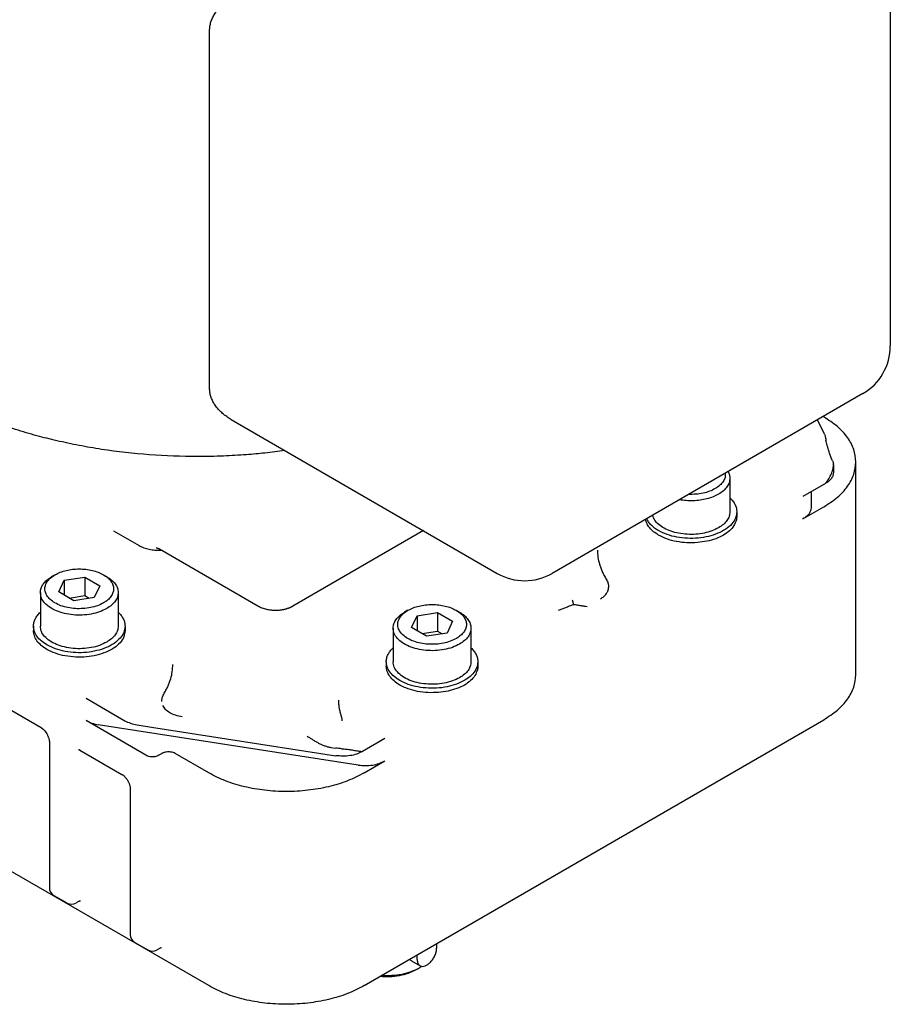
# Model space of a CAD drawing. Header units: inches. Extents: x -410 to 301, y -895 to 257.
# Tile 2 of 32: x -355 to -260, y -874 to -766. Entities that reach past the tile are written whole.
import ezdxf

# ---------------------------------------------------------------- set-up
doc = ezdxf.new("R2010")
doc.units = ezdxf.units.IN

# ---------------------------------------------------------------- blocks, each defined once
blk = doc.blocks.new('001_G21_BF_B3_20W_30W_Motor_verschmolzen__7', base_point=(-410.32, -873.77))
at = {"color": 7, "linetype": 'Continuous'}
for p, q in [((-266.99, -809.61), (-267.06, -809.57)), ((-266.91, -811.5), (-267.65, -809.91)), ((-266.02, -814.39), (-266.17, -814.07)), ((-265.92, -814.84), (-265.92, -815.65)), ((-263.47, -837.77), (-263.47, -814.52)), ((-277.23, -816.31), (-277.23, -819.98)), ((-266.8, -816.88), (-269.25, -818.3)), ((-268.37, -817.79), (-268.37, -819.52)), ((-269.25, -820.74), (-266.99, -819.44)), ((-276.48, -819.98), (-276.48, -820.47)), ((-344.55, -822.04), (-341.77, -823.65)), ((-310.71, -822.03), (-324.96, -830.28)), ((-328.79, -830.28), (-339.53, -824.06)), ((-350.94, -826.85), (-351.3, -827.05)), ((-345.66, -826.85), (-345.31, -827.05)), ((-350.53, -828.73), (-349.94, -827.44)), ((-349.94, -827.44), (-347.7, -827.1)), ((-349.94, -827.44), (-349.94, -829.08)), ((-347.7, -827.1), (-347.7, -829.13)), ((-347.7, -827.1), (-346.07, -828.04)), ((-346.07, -828.04), (-346.67, -829.33)), ((-352.55, -828.79), (-352.55, -832.46)), ((-348.9, -829.68), (-350.53, -828.73)), ((-349.39, -829.4), (-347.7, -829.13)), ((-347.7, -829.13), (-347.22, -829.42)), ((-344.05, -828.79), (-344.05, -832.46)), ((-346.67, -829.33), (-348.9, -829.68)), ((-312.41, -830.73), (-312.76, -830.94)), ((-312, -832.62), (-311.4, -831.33)), ((-311.4, -831.33), (-309.17, -830.98)), ((-311.4, -831.33), (-311.4, -832.97)), ((-309.17, -830.98), (-309.17, -833.02)), ((-309.17, -830.98), (-307.53, -831.93)), ((-307.12, -830.73), (-306.77, -830.94)), ((-307.53, -831.93), (-308.13, -833.22)), ((-353.3, -832.46), (-353.3, -832.95)), ((-343.3, -832.46), (-343.3, -832.95)), ((-314.02, -832.68), (-314.02, -836.35)), ((-310.36, -833.57), (-312, -832.62)), ((-310.85, -833.28), (-309.17, -833.02)), ((-308.13, -833.22), (-310.36, -833.57)), ((-309.17, -833.02), (-308.68, -833.3)), ((-305.52, -832.68), (-305.52, -836.35)), ((-314.77, -836.35), (-314.77, -836.84)), ((-304.77, -836.35), (-304.77, -836.84)), ((-357.08, -840.87), (-352.48, -843.53)), ((-347.56, -840.34), (-343.32, -842.79)), ((-341.02, -846.57), (-347.56, -842.78)), ((-317.19, -871.73), (-266.99, -842.68)), ((-317.83, -847.63), (-346.22, -843.23)), ((-341.98, -843.24), (-340.41, -843.48)), ((-340.41, -843.48), (-320.28, -846.61)), ((-351.57, -845.12), (-351.57, -861.02)), ((-314.93, -844.74), (-317.38, -846.16)), ((-348.24, -845.99), (-343.64, -848.65)), ((-339.25, -846.36), (-339.61, -846.57)), ((-334.16, -848.49), (-337.84, -846.36)), ((-320.83, -845.7), (-320.28, -845.79)), ((-317.19, -848.49), (-314.93, -847.18)), ((-342.73, -850.23), (-342.73, -866.14)), ((-334.16, -871.73), (-366.83, -852.83)), ((-351.07, -861.89), (-349.65, -862.7)), ((-348.3, -862.5), (-348.65, -862.7)), ((-342.23, -867), (-340.81, -867.82)), ((-339.46, -867.62), (-339.81, -867.82)), ((-309.27, -867.15), (-309.27, -867.64)), ((-312.01, -869.02), (-311.08, -869.56)), ((-311.39, -868.87), (-311.39, -868.38)), ((-311.54, -870.01), (-311.19, -869.81))]:
    blk.add_line(p, q, dxfattribs=at)
for centre, start, end in [((-350.57, -861.02), 180, 239.9388), ((-349.15, -861.84), 239.9388, 300.0612), ((-341.73, -866.14), 180, 239.9388), ((-340.31, -866.96), 239.9388, 300.0612)]:
    blk.add_arc(centre, 1, start, end, dxfattribs=at)
for points, knots in [([(-263.47, -814.52), (-263.52, -814.06), (-263.62, -813.11), (-264.37, -811.78), (-265.5, -810.57), (-266.47, -809.94), (-266.99, -809.61)], [0, 0, 0, 0, 1.374439, 2.845435, 4.479908, 6.306053, 6.306053, 6.306053, 6.306053]), ([(-266.91, -811.5), (-266.89, -811.56), (-266.84, -811.68), (-266.79, -811.85), (-266.76, -812.03), (-266.75, -812.15), (-266.75, -812.22)], [0, 0, 0, 0, 0.2009058, 0.3722254, 0.5424605, 0.7429028, 0.7429028, 0.7429028, 0.7429028]), ([(-266.17, -814.07), (-266.2, -814), (-266.25, -813.87), (-266.33, -813.66), (-266.4, -813.43), (-266.5, -813.11), (-266.62, -812.69), (-266.71, -812.35), (-266.75, -812.17)], [0, 0, 0, 0, 0.213631, 0.429437, 0.674444, 0.926673, 1.44316, 1.982027, 1.982027, 1.982027, 1.982027]), ([(-266.99, -819.44), (-266.47, -819.11), (-265.5, -818.48), (-264.37, -817.27), (-263.62, -815.94), (-263.52, -814.98), (-263.47, -814.52)], [0, 0, 0, 0, 1.826145, 3.460618, 4.931614, 6.306053, 6.306053, 6.306053, 6.306053]), ([(-266.8, -816.88), (-266.73, -816.79), (-266.6, -816.62), (-266.43, -816.36), (-266.28, -816.1), (-266.16, -815.84), (-266.07, -815.6), (-266.01, -815.41), (-265.97, -815.26), (-265.95, -815.15), (-265.93, -815.05), (-265.92, -814.96), (-265.92, -814.89), (-265.92, -814.86), (-265.92, -814.84)], [0, 0, 0, 0, 0.342813, 0.621332, 0.957812, 1.219889, 1.501406, 1.713971, 1.831509, 1.94223, 2.058291, 2.151767, 2.204405, 2.25413, 2.25413, 2.25413, 2.25413]), ([(-266.02, -814.39), (-266, -814.44), (-265.95, -814.56), (-265.93, -814.68), (-265.92, -814.74)], [0, 0, 0, 0, 0.1864488, 0.3673441, 0.3673441, 0.3673441, 0.3673441]), ([(-265.92, -814.84), (-265.92, -814.83), (-265.92, -814.82), (-265.92, -814.79), (-265.92, -814.76), (-265.92, -814.75), (-265.92, -814.74)], [0, 0, 0, 0, 0.0268546, 0.0527552, 0.0782697, 0.1027777, 0.1027777, 0.1027777, 0.1027777]), ([(-277.74, -815.75), (-277.74, -815.91), (-277.73, -816.23), (-277.96, -816.69), (-278.33, -817.11), (-278.66, -817.33), (-278.83, -817.44)], [0, 0, 0, 0, 0.463872, 0.95462, 1.502468, 2.120856, 2.120856, 2.120856, 2.120856]), ([(-277.23, -816.31), (-277.25, -816.47), (-277.28, -816.81), (-277.55, -817.28), (-277.95, -817.71), (-278.29, -817.93), (-278.48, -818.05)], [0, 0, 0, 0, 0.48678, 1.007758, 1.586634, 2.233394, 2.233394, 2.233394, 2.233394]), ([(-277.43, -815.57), (-277.37, -815.69), (-277.26, -815.93), (-277.24, -816.19), (-277.23, -816.31)], [0, 0, 0, 0, 0.3943369, 0.7720599, 0.7720599, 0.7720599, 0.7720599]), ([(-265.92, -815.65), (-265.93, -815.77), (-265.95, -816), (-266.14, -816.34), (-266.42, -816.64), (-266.67, -816.8), (-266.8, -816.88)], [0, 0, 0, 0, 0.34361, 0.711359, 1.119977, 1.576513, 1.576513, 1.576513, 1.576513]), ([(-278.48, -818.05), (-278.67, -818.15), (-279.08, -818.36), (-279.75, -818.57), (-280.48, -818.72), (-281.24, -818.78), (-282, -818.77), (-282.51, -818.7), (-282.76, -818.66)], [0, 0, 0, 0, 0.658321, 1.365662, 2.109863, 2.875955, 3.647442, 4.407465, 4.407465, 4.407465, 4.407465]), ([(-278.83, -817.44), (-279.03, -817.54), (-279.46, -817.76), (-280.18, -817.95), (-280.95, -818.07), (-281.48, -818.07), (-281.74, -818.07)], [0, 0, 0, 0, 0.687616, 1.432654, 2.216482, 3.016508, 3.016508, 3.016508, 3.016508]), ([(-277.23, -818.46), (-277.12, -818.57), (-276.9, -818.79), (-276.66, -819.17), (-276.51, -819.57), (-276.49, -819.85), (-276.48, -819.98)], [0, 0, 0, 0, 0.479983, 0.924659, 1.342366, 1.745339, 1.745339, 1.745339, 1.745339]), ([(-268.37, -819.52), (-268.38, -819.63), (-268.4, -819.87), (-268.59, -820.2), (-268.87, -820.51), (-269.12, -820.66), (-269.25, -820.74)], [0, 0, 0, 0, 0.34361, 0.711359, 1.119977, 1.576513, 1.576513, 1.576513, 1.576513]), ([(-278.48, -821.72), (-278.72, -821.84), (-279.22, -822.09), (-280.06, -822.32), (-280.96, -822.44), (-281.89, -822.45), (-282.8, -822.34), (-283.65, -822.12), (-284.39, -821.8), (-285, -821.39), (-285.47, -820.91), (-285.61, -820.53), (-285.68, -820.35)], [0, 0, 0, 0, 0.805021, 1.678664, 2.597461, 3.533066, 4.45545, 5.335907, 6.150192, 6.882207, 7.528676, 8.104762, 8.104762, 8.104762, 8.104762]), ([(-276.48, -819.98), (-276.51, -820.21), (-276.57, -820.7), (-277.03, -821.35), (-277.69, -821.91), (-278.56, -822.36), (-279.58, -822.69), (-280.71, -822.87), (-281.87, -822.89), (-283.01, -822.76), (-284.08, -822.5), (-284.71, -822.18), (-285.02, -822.03)], [0, 0, 0, 0, 0.689542, 1.446402, 2.310317, 3.289184, 4.367218, 5.513435, 6.688206, 7.84861, 8.95336, 9.967942, 9.967942, 9.967942, 9.967942]), ([(-277.23, -819.98), (-277.25, -820.14), (-277.28, -820.48), (-277.55, -820.95), (-277.95, -821.38), (-278.29, -821.6), (-278.48, -821.72)], [0, 0, 0, 0, 0.48678, 1.007758, 1.586634, 2.233394, 2.233394, 2.233394, 2.233394]), ([(-276.48, -820.47), (-276.48, -820.54), (-276.49, -820.68), (-276.52, -820.81), (-276.53, -820.88)], [0, 0, 0, 0, 0.2055291, 0.4130884, 0.4130884, 0.4130884, 0.4130884]), ([(-285.02, -822.52), (-285.2, -822.4), (-285.56, -822.18), (-285.99, -821.75), (-286.31, -821.29), (-286.4, -820.96), (-286.45, -820.79)], [0, 0, 0, 0, 0.657923, 1.256599, 1.80136, 2.306187, 2.306187, 2.306187, 2.306187]), ([(-285.02, -822.03), (-285.16, -821.94), (-285.45, -821.76), (-285.82, -821.44), (-286.12, -821.1), (-286.25, -820.84), (-286.32, -820.72)], [0, 0, 0, 0, 0.52147, 1.006289, 1.455795, 1.874414, 1.874414, 1.874414, 1.874414]), ([(-276.53, -820.88), (-276.61, -821.09), (-276.77, -821.53), (-277.28, -822.08), (-277.96, -822.56), (-278.8, -822.94), (-279.75, -823.21), (-280.43, -823.29), (-280.77, -823.34)], [0, 0, 0, 0, 0.655874, 1.388159, 2.215049, 3.134804, 4.131525, 5.180108, 5.180108, 5.180108, 5.180108]), ([(-280.77, -823.34), (-281.16, -823.35), (-281.93, -823.39), (-283.05, -823.24), (-284.1, -822.98), (-284.72, -822.67), (-285.02, -822.52)], [0, 0, 0, 0, 1.156265, 2.296613, 3.381865, 4.379354, 4.379354, 4.379354, 4.379354]), ([(-341.77, -823.65), (-341.6, -823.74), (-341.25, -823.92), (-340.66, -824.07), (-340.03, -824.17), (-339.59, -824.16), (-339.37, -824.16)], [0, 0, 0, 0, 0.564973, 1.177933, 1.822621, 2.479386, 2.479386, 2.479386, 2.479386]), ([(-339.9, -823.95), (-339.9, -823.95), (-339.9, -823.95), (-339.9, -823.95), (-339.9, -823.95)], [0, 0, 0, 0, 0.0001276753, 0.0002553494, 0.0002553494, 0.0002553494, 0.0002553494]), ([(-339.72, -823.98), (-339.73, -823.98), (-339.74, -823.97), (-339.75, -823.97), (-339.76, -823.97), (-339.78, -823.96), (-339.8, -823.96), (-339.82, -823.96), (-339.84, -823.95), (-339.86, -823.95), (-339.88, -823.95), (-339.89, -823.95), (-339.9, -823.95)], [0, 0, 0, 0, 0.013716, 0.0275088, 0.0393415, 0.0524817, 0.0729867, 0.0971554, 0.1172107, 0.1395356, 0.1615678, 0.1808729, 0.1808729, 0.1808729, 0.1808729]), ([(-339.69, -823.99), (-339.69, -823.99), (-339.7, -823.99), (-339.71, -823.98), (-339.71, -823.98), (-339.72, -823.98), (-339.72, -823.98)], [0, 0, 0, 0, 0.00799747, 0.01586341, 0.0254586, 0.03506246, 0.03506246, 0.03506246, 0.03506246]), ([(-339.65, -824), (-339.66, -824), (-339.66, -824), (-339.67, -824), (-339.68, -823.99), (-339.69, -823.99), (-339.69, -823.99)], [0, 0, 0, 0, 0.00834034, 0.01658124, 0.02724602, 0.03807396, 0.03807396, 0.03807396, 0.03807396]), ([(-339.62, -824.02), (-339.62, -824.02), (-339.62, -824.02), (-339.63, -824.01), (-339.64, -824.01), (-339.65, -824), (-339.65, -824)], [0, 0, 0, 0, 0.00908154, 0.01802464, 0.02960073, 0.0412003, 0.0412003, 0.0412003, 0.0412003]), ([(-339.57, -824.04), (-339.58, -824.04), (-339.58, -824.04), (-339.59, -824.03), (-339.61, -824.02), (-339.61, -824.02), (-339.62, -824.02)], [0, 0, 0, 0, 0.01062563, 0.02103115, 0.03371504, 0.04641792, 0.04641792, 0.04641792, 0.04641792]), ([(-339.53, -824.06), (-339.54, -824.06), (-339.54, -824.06), (-339.55, -824.05), (-339.56, -824.05), (-339.57, -824.04), (-339.57, -824.04)], [0, 0, 0, 0, 0.0113957, 0.0224227, 0.0342615, 0.04628831, 0.04628831, 0.04628831, 0.04628831]), ([(-339.53, -824.06), (-339.53, -824.06), (-339.53, -824.06), (-339.53, -824.06), (-339.53, -824.06), (-339.53, -824.06), (-339.53, -824.06), (-339.53, -824.06), (-339.53, -824.06), (-339.53, -824.06), (-339.53, -824.06)], [0, 0, 0, 0, 0.000177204, 0.000354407, 0.00053161, 0.000708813, 0.000886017, 0.00106322, 0.001240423, 0.001417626, 0.001417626, 0.001417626, 0.001417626]), ([(-291.7, -824.16), (-291.69, -824.42), (-291.67, -824.94), (-291.52, -825.59), (-291.35, -826.1), (-291.19, -826.5), (-290.99, -826.92), (-290.83, -827.18), (-290.75, -827.33)], [0, 0, 0, 0, 0.782917, 1.566046, 1.974562, 2.414443, 2.858257, 3.350772, 3.350772, 3.350772, 3.350772]), ([(-352.55, -828.79), (-352.54, -828.63), (-352.5, -828.29), (-352.23, -827.82), (-351.83, -827.39), (-351.48, -827.17), (-351.3, -827.05)], [0, 0, 0, 0, 0.489118, 1.012897, 1.595276, 2.246226, 2.246226, 2.246226, 2.246226]), ([(-345.65, -829.92), (-345.87, -830.03), (-346.32, -830.26), (-347.08, -830.45), (-347.89, -830.56), (-348.72, -830.56), (-349.54, -830.46), (-350.29, -830.25), (-350.95, -829.95), (-351.48, -829.57), (-351.86, -829.13), (-352.06, -828.64), (-352.06, -828.12), (-351.85, -827.63), (-351.47, -827.19), (-351.13, -826.96), (-350.94, -826.85)], [0, 0, 0, 0, 0.723982, 1.510411, 2.337257, 3.177979, 4.004596, 4.790591, 5.513984, 6.160964, 6.730551, 7.239994, 7.726586, 8.237144, 8.808527, 9.457477, 9.457477, 9.457477, 9.457477]), ([(-350.94, -826.85), (-350.76, -826.75), (-350.37, -826.55), (-349.72, -826.36), (-349.03, -826.24), (-348.3, -826.2), (-347.58, -826.24), (-346.88, -826.36), (-346.24, -826.55), (-345.85, -826.75), (-345.66, -826.85)], [0, 0, 0, 0, 0.627048, 1.302997, 2.014057, 2.743401, 3.472745, 4.183806, 4.859755, 5.486802, 5.486802, 5.486802, 5.486802]), ([(-345.66, -826.85), (-345.5, -826.95), (-345.19, -827.14), (-344.84, -827.52), (-344.61, -827.94), (-344.53, -828.38), (-344.6, -828.82), (-344.83, -829.24), (-345.18, -829.62), (-345.49, -829.82), (-345.65, -829.92)], [0, 0, 0, 0, 0.573093, 1.085955, 1.547283, 1.97798, 2.408373, 2.86889, 3.380663, 3.952606, 3.952606, 3.952606, 3.952606]), ([(-345.31, -827.05), (-345.12, -827.17), (-344.78, -827.39), (-344.37, -827.82), (-344.1, -828.29), (-344.07, -828.63), (-344.05, -828.79)], [0, 0, 0, 0, 0.650951, 1.233329, 1.757108, 2.246226, 2.246226, 2.246226, 2.246226]), ([(-290.75, -827.33), (-290.7, -827.4), (-290.62, -827.54), (-290.56, -827.73), (-290.52, -827.88), (-290.5, -828), (-290.49, -828.12), (-290.48, -828.2), (-290.48, -828.24)], [0, 0, 0, 0, 0.2667755, 0.4849655, 0.5981548, 0.723385, 0.8431865, 0.9626466, 0.9626466, 0.9626466, 0.9626466]), ([(-345.3, -830.53), (-345.56, -830.66), (-346.09, -830.93), (-347, -831.16), (-347.97, -831.27), (-348.96, -831.25), (-349.92, -831.09), (-350.78, -830.82), (-351.52, -830.43), (-352.09, -829.96), (-352.48, -829.4), (-352.53, -828.99), (-352.55, -828.79)], [0, 0, 0, 0, 0.862395, 1.801432, 2.787776, 3.786331, 4.760615, 5.676944, 6.508981, 7.243309, 7.88664, 8.472751, 8.472751, 8.472751, 8.472751]), ([(-344.05, -828.79), (-344.07, -828.96), (-344.1, -829.29), (-344.37, -829.77), (-344.77, -830.2), (-345.12, -830.42), (-345.3, -830.53)], [0, 0, 0, 0, 0.48678, 1.007758, 1.586634, 2.233394, 2.233394, 2.233394, 2.233394]), ([(-291.36, -829.47), (-291.23, -829.39), (-290.99, -829.23), (-290.72, -828.93), (-290.53, -828.61), (-290.5, -828.37), (-290.48, -828.26)], [0, 0, 0, 0, 0.450186, 0.853807, 1.217406, 1.556655, 1.556655, 1.556655, 1.556655]), ([(-290.48, -828.26), (-290.48, -828.26), (-290.48, -828.25), (-290.48, -828.24), (-290.48, -828.24)], [0, 0, 0, 0, 0.01000777, 0.02001489, 0.02001489, 0.02001489, 0.02001489]), ([(-290.48, -828.26), (-290.48, -828.26), (-290.48, -828.26), (-290.48, -828.26), (-290.48, -828.26)], [0, 0, 0, 0, 0.00003438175, 0.00006876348, 0.00006876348, 0.00006876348, 0.00006876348]), ([(-324.96, -830.28), (-324.98, -830.29), (-325.02, -830.31), (-325.08, -830.34), (-325.13, -830.37), (-325.17, -830.39), (-325.22, -830.41), (-325.28, -830.44), (-325.34, -830.47), (-325.41, -830.49), (-325.48, -830.52), (-325.55, -830.54), (-325.61, -830.56), (-325.68, -830.59), (-325.78, -830.61), (-325.89, -830.64), (-326.01, -830.67), (-326.13, -830.69), (-326.26, -830.71), (-326.42, -830.73), (-326.63, -830.75), (-326.81, -830.75), (-326.93, -830.75), (-326.99, -830.75), (-327.05, -830.75), (-327.13, -830.75), (-327.24, -830.74), (-327.4, -830.72), (-327.6, -830.7), (-327.83, -830.65), (-328.06, -830.59), (-328.27, -830.52), (-328.43, -830.46), (-328.53, -830.41), (-328.62, -830.37), (-328.68, -830.34), (-328.73, -830.31), (-328.77, -830.29), (-328.79, -830.28)], [0, 0, 0, 0, 0.070072, 0.145038, 0.189785, 0.229526, 0.29672, 0.350405, 0.430196, 0.492133, 0.575039, 0.63857, 0.711, 0.767254, 0.875048, 1.003791, 1.11711, 1.256645, 1.368868, 1.500054, 1.746099, 1.984799, 2.03877, 2.108693, 2.174767, 2.233328, 2.34903, 2.479137, 2.732076, 2.936298, 3.191676, 3.455617, 3.580604, 3.724325, 3.793554, 3.852971, 3.922629, 3.989487, 3.989487, 3.989487, 3.989487]), ([(-328.79, -830.28), (-328.79, -830.28), (-328.79, -830.28), (-328.79, -830.28), (-328.79, -830.28), (-328.79, -830.28), (-328.79, -830.28), (-328.79, -830.28), (-328.79, -830.28), (-328.79, -830.28), (-328.79, -830.28)], [0, 0, 0, 0, 0.00000421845, 0.00000843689, 0.00001265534, 0.00001687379, 0.00002109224, 0.00002531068, 0.00002952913, 0.00003374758, 0.00003374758, 0.00003374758, 0.00003374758]), ([(-324.96, -830.28), (-324.96, -830.28), (-324.96, -830.28), (-324.96, -830.28), (-324.96, -830.28), (-324.96, -830.28), (-324.96, -830.28), (-324.96, -830.28), (-324.96, -830.28), (-324.96, -830.28), (-324.96, -830.28)], [0, 0, 0, 0, 0.00000380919, 0.00000761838, 0.00001142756, 0.00001523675, 0.00001904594, 0.00002285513, 0.00002666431, 0.0000304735, 0.0000304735, 0.0000304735, 0.0000304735]), ([(-312.41, -830.73), (-312.22, -830.64), (-311.83, -830.44), (-311.18, -830.25), (-310.49, -830.13), (-309.77, -830.09), (-309.04, -830.13), (-308.35, -830.25), (-307.7, -830.44), (-307.31, -830.64), (-307.12, -830.73)], [0, 0, 0, 0, 0.627048, 1.302997, 2.014057, 2.743401, 3.472745, 4.183806, 4.859755, 5.486802, 5.486802, 5.486802, 5.486802]), ([(-295.94, -830.71), (-295.81, -830.67), (-295.55, -830.58), (-295.16, -830.42), (-294.75, -830.25), (-294.47, -830.13), (-294.34, -830.08)], [0, 0, 0, 0, 0.407663, 0.826291, 1.286697, 1.729629, 1.729629, 1.729629, 1.729629]), ([(-294.45, -829.62), (-294.44, -829.65), (-294.42, -829.72), (-294.39, -829.83), (-294.36, -829.95), (-294.34, -830.03), (-294.34, -830.08)], [0, 0, 0, 0, 0.1005273, 0.2134504, 0.3378473, 0.4707079, 0.4707079, 0.4707079, 0.4707079]), ([(-294.34, -830.08), (-294.19, -830.1), (-293.91, -830.14), (-293.52, -830.21), (-293.15, -830.27), (-292.92, -830.3), (-292.81, -830.31)], [0, 0, 0, 0, 0.42846, 0.851584, 1.210973, 1.539789, 1.539789, 1.539789, 1.539789]), ([(-353.3, -832.46), (-353.29, -832.33), (-353.27, -832.06), (-353.12, -831.66), (-352.88, -831.27), (-352.67, -831.05), (-352.55, -830.94)], [0, 0, 0, 0, 0.402974, 0.82068, 1.265357, 1.745339, 1.745339, 1.745339, 1.745339]), ([(-344.05, -830.94), (-343.94, -831.05), (-343.72, -831.27), (-343.49, -831.66), (-343.33, -832.06), (-343.31, -832.33), (-343.3, -832.46)], [0, 0, 0, 0, 0.479983, 0.924659, 1.342366, 1.745339, 1.745339, 1.745339, 1.745339]), ([(-314.02, -832.68), (-314, -832.52), (-313.96, -832.18), (-313.69, -831.71), (-313.29, -831.27), (-312.94, -831.05), (-312.76, -830.94)], [0, 0, 0, 0, 0.489118, 1.012897, 1.595276, 2.246226, 2.246226, 2.246226, 2.246226]), ([(-307.11, -833.81), (-307.33, -833.92), (-307.78, -834.14), (-308.54, -834.34), (-309.35, -834.45), (-310.19, -834.45), (-311, -834.34), (-311.75, -834.14), (-312.41, -833.84), (-312.94, -833.46), (-313.32, -833.02), (-313.52, -832.53), (-313.52, -832.01), (-313.31, -831.52), (-312.93, -831.07), (-312.59, -830.85), (-312.41, -830.73)], [0, 0, 0, 0, 0.723982, 1.510411, 2.337257, 3.177979, 4.004596, 4.790591, 5.513984, 6.160964, 6.730551, 7.239994, 7.726586, 8.237144, 8.808527, 9.457477, 9.457477, 9.457477, 9.457477]), ([(-307.12, -830.73), (-306.96, -830.84), (-306.66, -831.03), (-306.3, -831.41), (-306.07, -831.83), (-305.99, -832.27), (-306.07, -832.71), (-306.29, -833.13), (-306.65, -833.51), (-306.95, -833.71), (-307.11, -833.81)], [0, 0, 0, 0, 0.573093, 1.085955, 1.547283, 1.97798, 2.408373, 2.86889, 3.380663, 3.952606, 3.952606, 3.952606, 3.952606]), ([(-306.77, -830.94), (-306.59, -831.05), (-306.24, -831.27), (-305.84, -831.71), (-305.57, -832.18), (-305.53, -832.52), (-305.52, -832.68)], [0, 0, 0, 0, 0.650951, 1.233329, 1.757108, 2.246226, 2.246226, 2.246226, 2.246226]), ([(-351.84, -834.51), (-352.05, -834.37), (-352.46, -834.11), (-352.93, -833.61), (-353.24, -833.05), (-353.28, -832.66), (-353.3, -832.46)], [0, 0, 0, 0, 0.760894, 1.441924, 2.054839, 2.627522, 2.627522, 2.627522, 2.627522]), ([(-351.84, -835), (-352.05, -834.86), (-352.46, -834.6), (-352.93, -834.1), (-353.24, -833.54), (-353.28, -833.14), (-353.3, -832.95)], [0, 0, 0, 0, 0.760894, 1.441924, 2.054839, 2.627522, 2.627522, 2.627522, 2.627522]), ([(-345.3, -834.2), (-345.56, -834.33), (-346.09, -834.6), (-347, -834.83), (-347.97, -834.94), (-348.96, -834.92), (-349.92, -834.76), (-350.78, -834.49), (-351.52, -834.1), (-352.09, -833.63), (-352.48, -833.07), (-352.53, -832.66), (-352.55, -832.46)], [0, 0, 0, 0, 0.862395, 1.801432, 2.787776, 3.786331, 4.760615, 5.676944, 6.508981, 7.243309, 7.88664, 8.472751, 8.472751, 8.472751, 8.472751]), ([(-343.3, -832.46), (-343.33, -832.69), (-343.39, -833.18), (-343.85, -833.83), (-344.51, -834.39), (-345.38, -834.85), (-346.4, -835.17), (-347.53, -835.35), (-348.69, -835.38), (-349.83, -835.24), (-350.9, -834.98), (-351.53, -834.66), (-351.84, -834.51)], [0, 0, 0, 0, 0.689542, 1.446402, 2.310317, 3.289184, 4.367218, 5.513435, 6.688206, 7.84861, 8.95336, 9.967942, 9.967942, 9.967942, 9.967942]), ([(-343.3, -832.95), (-343.33, -833.18), (-343.39, -833.67), (-343.85, -834.32), (-344.51, -834.88), (-345.38, -835.33), (-346.4, -835.66), (-347.53, -835.84), (-348.69, -835.87), (-349.83, -835.73), (-350.9, -835.47), (-351.53, -835.15), (-351.84, -835)], [0, 0, 0, 0, 0.689542, 1.446402, 2.310317, 3.289184, 4.367218, 5.513435, 6.688206, 7.84861, 8.95336, 9.967942, 9.967942, 9.967942, 9.967942]), ([(-344.05, -832.46), (-344.07, -832.63), (-344.1, -832.96), (-344.37, -833.43), (-344.77, -833.87), (-345.12, -834.09), (-345.3, -834.2)], [0, 0, 0, 0, 0.48678, 1.007758, 1.586634, 2.233394, 2.233394, 2.233394, 2.233394]), ([(-306.76, -834.42), (-307.02, -834.55), (-307.56, -834.82), (-308.46, -835.04), (-309.43, -835.16), (-310.42, -835.13), (-311.38, -834.98), (-312.25, -834.71), (-312.99, -834.32), (-313.55, -833.84), (-313.94, -833.29), (-313.99, -832.88), (-314.02, -832.68)], [0, 0, 0, 0, 0.862395, 1.801432, 2.787776, 3.786331, 4.760615, 5.676944, 6.508981, 7.243309, 7.88664, 8.472751, 8.472751, 8.472751, 8.472751]), ([(-305.52, -832.68), (-305.53, -832.85), (-305.57, -833.18), (-305.83, -833.65), (-306.23, -834.08), (-306.58, -834.3), (-306.76, -834.42)], [0, 0, 0, 0, 0.48678, 1.007758, 1.586634, 2.233394, 2.233394, 2.233394, 2.233394]), ([(-314.77, -836.35), (-314.76, -836.22), (-314.74, -835.94), (-314.58, -835.54), (-314.34, -835.16), (-314.13, -834.94), (-314.02, -834.83)], [0, 0, 0, 0, 0.402974, 0.82068, 1.265357, 1.745339, 1.745339, 1.745339, 1.745339]), ([(-305.52, -834.83), (-305.4, -834.94), (-305.19, -835.16), (-304.95, -835.54), (-304.79, -835.94), (-304.77, -836.22), (-304.77, -836.35)], [0, 0, 0, 0, 0.479983, 0.924659, 1.342366, 1.745339, 1.745339, 1.745339, 1.745339]), ([(-339.02, -839.79), (-338.94, -839.65), (-338.78, -839.38), (-338.59, -838.97), (-338.43, -838.58), (-338.26, -838.07), (-338.12, -837.43), (-338.09, -836.91), (-338.08, -836.64)], [0, 0, 0, 0, 0.487943, 0.928042, 1.350931, 1.769928, 2.511168, 3.325632, 3.325632, 3.325632, 3.325632]), ([(-313.3, -838.4), (-313.52, -838.26), (-313.92, -838), (-314.39, -837.49), (-314.7, -836.94), (-314.75, -836.54), (-314.77, -836.35)], [0, 0, 0, 0, 0.760894, 1.441924, 2.054839, 2.627522, 2.627522, 2.627522, 2.627522]), ([(-306.76, -838.09), (-307.02, -838.22), (-307.56, -838.49), (-308.46, -838.71), (-309.43, -838.83), (-310.42, -838.8), (-311.38, -838.65), (-312.25, -838.38), (-312.99, -837.99), (-313.55, -837.51), (-313.94, -836.96), (-313.99, -836.55), (-314.02, -836.35)], [0, 0, 0, 0, 0.862395, 1.801432, 2.787776, 3.786331, 4.760615, 5.676944, 6.508981, 7.243309, 7.88664, 8.472751, 8.472751, 8.472751, 8.472751]), ([(-304.77, -836.35), (-304.79, -836.58), (-304.86, -837.07), (-305.31, -837.72), (-305.98, -838.28), (-306.85, -838.73), (-307.87, -839.06), (-308.99, -839.24), (-310.15, -839.26), (-311.3, -839.13), (-312.36, -838.87), (-313, -838.55), (-313.3, -838.4)], [0, 0, 0, 0, 0.689542, 1.446402, 2.310317, 3.289184, 4.367218, 5.513435, 6.688206, 7.84861, 8.95336, 9.967942, 9.967942, 9.967942, 9.967942]), ([(-305.52, -836.35), (-305.53, -836.51), (-305.57, -836.85), (-305.83, -837.32), (-306.23, -837.75), (-306.58, -837.97), (-306.76, -838.09)], [0, 0, 0, 0, 0.48678, 1.007758, 1.586634, 2.233394, 2.233394, 2.233394, 2.233394]), ([(-313.3, -838.89), (-313.52, -838.75), (-313.92, -838.49), (-314.39, -837.98), (-314.7, -837.43), (-314.75, -837.03), (-314.77, -836.84)], [0, 0, 0, 0, 0.760894, 1.441924, 2.054839, 2.627522, 2.627522, 2.627522, 2.627522]), ([(-304.82, -837.25), (-304.89, -837.46), (-305.05, -837.9), (-305.57, -838.45), (-306.24, -838.93), (-307.08, -839.31), (-308.03, -839.58), (-308.71, -839.66), (-309.06, -839.71)], [0, 0, 0, 0, 0.655874, 1.388159, 2.215049, 3.134804, 4.131525, 5.180108, 5.180108, 5.180108, 5.180108]), ([(-304.77, -836.84), (-304.77, -836.91), (-304.77, -837.05), (-304.8, -837.18), (-304.82, -837.25)], [0, 0, 0, 0, 0.2055291, 0.4130884, 0.4130884, 0.4130884, 0.4130884]), ([(-266.99, -842.68), (-266.47, -842.35), (-265.5, -841.72), (-264.37, -840.51), (-263.62, -839.18), (-263.52, -838.23), (-263.47, -837.77)], [0, 0, 0, 0, 1.826145, 3.460618, 4.931614, 6.306053, 6.306053, 6.306053, 6.306053]), ([(-309.06, -839.71), (-309.44, -839.72), (-310.21, -839.76), (-311.33, -839.61), (-312.38, -839.35), (-313, -839.04), (-313.3, -838.89)], [0, 0, 0, 0, 1.156265, 2.296613, 3.381865, 4.379354, 4.379354, 4.379354, 4.379354]), ([(-339.28, -840.69), (-339.28, -840.66), (-339.28, -840.58), (-339.27, -840.46), (-339.25, -840.34), (-339.21, -840.19), (-339.14, -840), (-339.06, -839.86), (-339.02, -839.79)], [0, 0, 0, 0, 0.112563, 0.2377486, 0.362146, 0.4746496, 0.7115817, 0.956357, 0.956357, 0.956357, 0.956357]), ([(-319.99, -840.53), (-319.98, -840.67), (-319.98, -840.97), (-319.92, -841.4), (-319.83, -841.84), (-319.74, -842.13), (-319.7, -842.28)], [0, 0, 0, 0, 0.438309, 0.876369, 1.310362, 1.785975, 1.785975, 1.785975, 1.785975]), ([(-337.06, -842.37), (-337.3, -842.32), (-337.77, -842.23), (-338.39, -841.95), (-338.89, -841.61), (-339.09, -841.29), (-339.18, -841.14)], [0, 0, 0, 0, 0.744044, 1.423882, 2.021051, 2.536015, 2.536015, 2.536015, 2.536015]), ([(-347.56, -842.78), (-347.36, -842.88), (-346.93, -843.1), (-346.46, -843.18), (-346.22, -843.23)], [0, 0, 0, 0, 0.679837, 1.423882, 1.423882, 1.423882, 1.423882]), ([(-343.32, -842.79), (-343.12, -842.89), (-342.69, -843.1), (-342.22, -843.19), (-341.98, -843.24)], [0, 0, 0, 0, 0.679837, 1.423882, 1.423882, 1.423882, 1.423882]), ([(-319.7, -842.28), (-319.68, -842.33), (-319.66, -842.41), (-319.63, -842.54), (-319.62, -842.68), (-319.61, -842.77), (-319.61, -842.81)], [0, 0, 0, 0, 0.1358941, 0.2703221, 0.3977038, 0.541269, 0.541269, 0.541269, 0.541269]), ([(-352.48, -843.53), (-352.46, -843.55), (-352.41, -843.58), (-352.34, -843.63), (-352.29, -843.68), (-352.24, -843.72), (-352.19, -843.76), (-352.11, -843.86), (-351.98, -844.01), (-351.87, -844.18), (-351.78, -844.34), (-351.73, -844.45), (-351.68, -844.58), (-351.64, -844.7), (-351.6, -844.82), (-351.58, -844.92), (-351.57, -844.99), (-351.57, -845.04), (-351.57, -845.08), (-351.57, -845.1), (-351.57, -845.12)], [0, 0, 0, 0, 0.08353, 0.1799, 0.242186, 0.298373, 0.365168, 0.434492, 0.685343, 0.948475, 1.070035, 1.215953, 1.328264, 1.461587, 1.606151, 1.714723, 1.767905, 1.813487, 1.850992, 1.893124, 1.893124, 1.893124, 1.893124]), ([(-323.39, -844.49), (-323.29, -844.56), (-323.09, -844.68), (-322.79, -844.87), (-322.48, -845.06), (-322.17, -845.23), (-321.85, -845.39), (-321.57, -845.5), (-321.35, -845.58), (-321.18, -845.63), (-321.01, -845.67), (-320.89, -845.69), (-320.83, -845.7)], [0, 0, 0, 0, 0.35708, 0.713548, 1.072076, 1.429886, 1.782978, 2.141242, 2.315523, 2.495784, 2.666737, 2.848618, 2.848618, 2.848618, 2.848618]), ([(-348.38, -845.93), (-348.38, -845.93), (-348.38, -845.93), (-348.38, -845.93), (-348.38, -845.93), (-348.38, -845.93), (-348.38, -845.93), (-348.37, -845.93), (-348.37, -845.93), (-348.37, -845.93), (-348.36, -845.93), (-348.36, -845.94), (-348.35, -845.94), (-348.34, -845.94), (-348.34, -845.94), (-348.33, -845.95), (-348.32, -845.95), (-348.31, -845.95), (-348.3, -845.96), (-348.29, -845.96), (-348.28, -845.97), (-348.26, -845.98), (-348.25, -845.98), (-348.24, -845.99), (-348.24, -845.99)], [0, 0, 0, 0, 0.0002417, 0.0004833, 0.0013588, 0.0019646, 0.0035049, 0.0055516, 0.0081106, 0.0120614, 0.0166657, 0.0219303, 0.0278626, 0.0344706, 0.0432043, 0.0526361, 0.0627693, 0.0736079, 0.0851562, 0.0974188, 0.1104011, 0.1241086, 0.1385474, 0.153724, 0.153724, 0.153724, 0.153724]), ([(-337.84, -846.36), (-337.91, -846.33), (-338.05, -846.26), (-338.29, -846.21), (-338.54, -846.19), (-338.8, -846.21), (-339.04, -846.26), (-339.18, -846.33), (-339.25, -846.36)], [0, 0, 0, 0, 0.226612, 0.474627, 0.734197, 0.993766, 1.241781, 1.468393, 1.468393, 1.468393, 1.468393]), ([(-319.67, -845.85), (-319.77, -845.84), (-319.97, -845.83), (-320.18, -845.8), (-320.28, -845.79)], [0, 0, 0, 0, 0.3078777, 0.6124245, 0.6124245, 0.6124245, 0.6124245]), ([(-317.38, -846.16), (-317.58, -846.26), (-318.01, -846.47), (-318.73, -846.62), (-319.5, -846.69), (-320.02, -846.63), (-320.28, -846.61)], [0, 0, 0, 0, 0.679837, 1.423882, 2.20259, 2.981298, 2.981298, 2.981298, 2.981298]), ([(-319.67, -845.85), (-319.62, -845.85), (-319.51, -845.85), (-319.24, -845.88), (-318.87, -845.93), (-318.37, -846.01), (-317.87, -846.1), (-317.54, -846.14), (-317.38, -846.16)], [0, 0, 0, 0, 0.155496, 0.316774, 0.800757, 1.299085, 1.830442, 2.310299, 2.310299, 2.310299, 2.310299]), ([(-339.61, -846.57), (-339.67, -846.6), (-339.82, -846.67), (-340.06, -846.73), (-340.31, -846.75), (-340.57, -846.73), (-340.81, -846.67), (-340.95, -846.6), (-341.02, -846.57)], [0, 0, 0, 0, 0.226612, 0.474627, 0.734197, 0.993766, 1.241781, 1.468393, 1.468393, 1.468393, 1.468393]), ([(-317.83, -847.63), (-317.57, -847.66), (-317.05, -847.72), (-316.28, -847.65), (-315.56, -847.49), (-315.13, -847.28), (-314.93, -847.18)], [0, 0, 0, 0, 0.778708, 1.557416, 2.30146, 2.981298, 2.981298, 2.981298, 2.981298]), ([(-317.19, -848.49), (-317.79, -848.8), (-319.03, -849.44), (-321.11, -850.05), (-323.35, -850.44), (-325.68, -850.57), (-328, -850.44), (-330.24, -850.05), (-332.32, -849.44), (-333.56, -848.8), (-334.16, -848.49)], [0, 0, 0, 0, 2.013147, 4.184797, 6.470345, 8.81523, 11.160114, 13.445663, 15.617313, 17.63046, 17.63046, 17.63046, 17.63046]), ([(-343.64, -848.65), (-343.63, -848.66), (-343.61, -848.67), (-343.57, -848.7), (-343.53, -848.72), (-343.48, -848.76), (-343.4, -848.83), (-343.32, -848.92), (-343.23, -849.02), (-343.15, -849.12), (-343.08, -849.23), (-343.01, -849.34), (-342.94, -849.46), (-342.89, -849.58), (-342.84, -849.69), (-342.8, -849.82), (-342.76, -849.94), (-342.74, -850.06), (-342.73, -850.15), (-342.73, -850.21), (-342.73, -850.23)], [0, 0, 0, 0, 0.042524, 0.080397, 0.128584, 0.179933, 0.289146, 0.434481, 0.544862, 0.680899, 0.813988, 0.948662, 1.083234, 1.216141, 1.341262, 1.461776, 1.60634, 1.714912, 1.818462, 1.893279, 1.893279, 1.893279, 1.893279]), ([(-348.3, -862.5), (-348.29, -862.5), (-348.29, -862.5), (-348.28, -862.49), (-348.27, -862.49), (-348.27, -862.48), (-348.26, -862.48), (-348.25, -862.48), (-348.24, -862.48), (-348.24, -862.47), (-348.23, -862.47), (-348.22, -862.47), (-348.22, -862.47), (-348.21, -862.47), (-348.2, -862.46), (-348.2, -862.46), (-348.19, -862.46), (-348.19, -862.46), (-348.19, -862.46), (-348.18, -862.46), (-348.18, -862.46), (-348.18, -862.46), (-348.17, -862.46), (-348.17, -862.46), (-348.17, -862.46), (-348.17, -862.46), (-348.16, -862.46), (-348.16, -862.46), (-348.16, -862.46), (-348.16, -862.46), (-348.16, -862.46), (-348.16, -862.46), (-348.16, -862.46), (-348.16, -862.46), (-348.16, -862.46), (-348.16, -862.46), (-348.16, -862.46), (-348.16, -862.46), (-348.16, -862.46)], [0, 0, 0, 0, 0.0086193, 0.0171291, 0.0255259, 0.0338061, 0.0419656, 0.0500001, 0.0579051, 0.0656757, 0.0733069, 0.0807933, 0.0881296, 0.0953103, 0.1023298, 0.1068177, 0.1110606, 0.1150554, 0.1187989, 0.1222872, 0.1255166, 0.128483, 0.1311817, 0.1336083, 0.1357577, 0.1381635, 0.1403077, 0.1421875, 0.1437994, 0.14514, 0.145562, 0.1461504, 0.146853, 0.1476173, 0.147989, 0.1482533, 0.1483609, 0.1484685, 0.1484685, 0.1484685, 0.1484685]), ([(-339.46, -867.62), (-339.46, -867.61), (-339.45, -867.61), (-339.44, -867.61), (-339.44, -867.6), (-339.43, -867.6), (-339.42, -867.6), (-339.41, -867.59), (-339.41, -867.59), (-339.4, -867.59), (-339.39, -867.59), (-339.38, -867.58), (-339.38, -867.58), (-339.37, -867.58), (-339.36, -867.58), (-339.36, -867.58), (-339.35, -867.58), (-339.35, -867.58), (-339.35, -867.58), (-339.34, -867.58), (-339.34, -867.58), (-339.34, -867.58), (-339.33, -867.58), (-339.33, -867.58), (-339.33, -867.58), (-339.33, -867.58), (-339.33, -867.58), (-339.33, -867.58), (-339.32, -867.58), (-339.32, -867.58), (-339.32, -867.58), (-339.32, -867.58), (-339.32, -867.58), (-339.32, -867.58), (-339.32, -867.58), (-339.32, -867.58), (-339.32, -867.58), (-339.32, -867.58), (-339.32, -867.58), (-339.32, -867.58), (-339.32, -867.58)], [0, 0, 0, 0, 0.0086193, 0.0171291, 0.0255259, 0.0338061, 0.0419656, 0.0500001, 0.0579051, 0.0656757, 0.0733069, 0.0807933, 0.0881296, 0.0953103, 0.1023298, 0.1068177, 0.1110606, 0.1150554, 0.1187989, 0.1222872, 0.1255166, 0.128483, 0.1311817, 0.1336083, 0.1357577, 0.1365766, 0.1376292, 0.1388794, 0.1402913, 0.1418291, 0.1434572, 0.1451401, 0.145562, 0.1461505, 0.146853, 0.1476173, 0.147989, 0.1482533, 0.1483609, 0.1484685, 0.1484685, 0.1484685, 0.1484685]), ([(-311.08, -869.56), (-311, -869.59), (-310.82, -869.65), (-310.51, -869.58), (-310.21, -869.42), (-309.91, -869.15), (-309.65, -868.82), (-309.44, -868.44), (-309.3, -868.04), (-309.28, -867.77), (-309.27, -867.64)], [0, 0, 0, 0, 0.259468, 0.55653, 0.907281, 1.307188, 1.739028, 2.17919, 2.602563, 2.987124, 2.987124, 2.987124, 2.987124]), ([(-312.21, -868.85), (-312.18, -868.88), (-312.12, -868.95), (-312.05, -868.99), (-312.01, -869.02)], [0, 0, 0, 0, 0.1303422, 0.2591329, 0.2591329, 0.2591329, 0.2591329]), ([(-311.39, -868.87), (-311.39, -868.95), (-311.38, -869.09), (-311.32, -869.29), (-311.23, -869.45), (-311.13, -869.52), (-311.08, -869.56)], [0, 0, 0, 0, 0.2272525, 0.4305401, 0.6133911, 0.7841696, 0.7841696, 0.7841696, 0.7841696]), ([(-311.54, -870.01), (-311.82, -870.15), (-312.4, -870.44), (-313.37, -870.67), (-314.4, -870.8), (-315.11, -870.76), (-315.46, -870.73)], [0, 0, 0, 0, 0.920847, 1.923303, 2.975477, 4.039366, 4.039366, 4.039366, 4.039366]), ([(-311.19, -869.81), (-311.48, -869.96), (-312.08, -870.26), (-313.09, -870.52), (-314.17, -870.67), (-314.91, -870.64), (-315.29, -870.63)], [0, 0, 0, 0, 0.964474, 2.011468, 3.111709, 4.230017, 4.230017, 4.230017, 4.230017]), ([(-310.89, -869.62), (-310.94, -869.65), (-311.04, -869.72), (-311.14, -869.78), (-311.19, -869.81)], [0, 0, 0, 0, 0.1780989, 0.3604002, 0.3604002, 0.3604002, 0.3604002]), ([(-317.19, -871.73), (-317.79, -872.04), (-319.03, -872.68), (-321.11, -873.29), (-323.35, -873.68), (-325.68, -873.81), (-328, -873.68), (-330.24, -873.29), (-332.32, -872.68), (-333.56, -872.04), (-334.16, -871.73)], [0, 0, 0, 0, 2.013147, 4.184797, 6.470345, 8.81523, 11.160114, 13.445663, 15.617313, 17.63046, 17.63046, 17.63046, 17.63046])]:
    blk.add_open_spline(points, degree=3, knots=knots, dxfattribs=at)
blk = doc.blocks.new('20W_30W_Motor__8', base_point=(-379.11, -827.5))
at = {"color": 7, "linetype": 'Continuous'}
for p, q in [((-259.71, -762.72), (-259.71, -801.86)), ((-334.06, -806.5), (-334.06, -767.36)), ((-262.71, -807.05), (-296.65, -826.7)), ((-331.72, -809.88), (-302.66, -826.7))]:
    blk.add_line(p, q, dxfattribs=at)
for centre, start, end in [((-265.71, -801.86), 300.0612, 0), ((-299.65, -821.5), 239.9388, 300.0612)]:
    blk.add_arc(centre, 6, start, end, dxfattribs=at)
for points, knots in [([(-334.06, -767.36), (-334.06, -767.3), (-334.06, -767.19), (-334.03, -766.93), (-333.96, -766.57), (-333.8, -766.11), (-333.58, -765.68), (-333.34, -765.33), (-333.11, -765.05), (-332.92, -764.83), (-332.7, -764.61), (-332.39, -764.33), (-331.98, -764), (-331.27, -763.52), (-330.3, -763.01), (-329.07, -762.52), (-327.78, -762.15), (-326.91, -762.01), (-326.47, -761.95)], [0, 0, 0, 0, 0.169037, 0.332449, 0.792745, 1.271014, 1.77858, 2.248754, 2.544903, 2.848357, 3.139115, 3.464518, 4.08702, 4.730472, 6.026673, 7.369059, 8.700033, 10.029816, 10.029816, 10.029816, 10.029816]), ([(-325.83, -813.29), (-326.56, -813.38), (-327.96, -813.56), (-330.2, -813.76), (-332.65, -813.9), (-336.19, -813.97), (-340.64, -813.8), (-344.96, -813.32), (-348.32, -812.74), (-350.68, -812.24), (-353, -811.66), (-355.33, -810.98), (-357.64, -810.19), (-359.87, -809.31), (-361.91, -808.4), (-363.8, -807.45), (-365.56, -806.45), (-367.19, -805.42), (-368.73, -804.34), (-370.06, -803.3), (-371.28, -802.24), (-372.36, -801.21), (-373.36, -800.15), (-374.52, -798.78), (-375.79, -797.03), (-376.83, -795.22), (-377.51, -793.76), (-377.94, -792.67), (-378.3, -791.58), (-378.69, -790.13), (-379.04, -788.31), (-379.09, -786.82), (-379.11, -786.08)], [0, 0, 0, 0, 2.210329, 4.239151, 6.752229, 9.563539, 14.851485, 20.093034, 22.59948, 25.080132, 27.329038, 29.770919, 32.3586, 34.637477, 36.978805, 39.052535, 40.981167, 43.033945, 44.847796, 46.624449, 48.112676, 49.67785, 51.096961, 52.486596, 55.073334, 57.555094, 58.738334, 59.901376, 61.080825, 62.172174, 64.409949, 66.622861, 66.622861, 66.622861, 66.622861]), ([(-331.72, -809.88), (-331.8, -809.83), (-331.96, -809.73), (-332.19, -809.58), (-332.42, -809.41), (-332.64, -809.23), (-332.85, -809.04), (-333.04, -808.85), (-333.22, -808.64), (-333.39, -808.43), (-333.53, -808.23), (-333.65, -808.03), (-333.75, -807.82), (-333.85, -807.61), (-333.93, -807.38), (-333.99, -807.16), (-334.03, -806.94), (-334.05, -806.75), (-334.06, -806.61), (-334.06, -806.54), (-334.06, -806.5)], [0, 0, 0, 0, 0.27323, 0.568536, 0.852064, 1.13035, 1.410196, 1.684693, 1.958638, 2.227496, 2.478427, 2.703394, 2.930431, 3.171876, 3.41405, 3.633618, 3.872531, 4.091453, 4.196577, 4.302025, 4.302025, 4.302025, 4.302025])]:
    blk.add_open_spline(points, degree=3, knots=knots, dxfattribs=at)
blk = doc.blocks.new('001_G21_BF_B3_20W_30W_Motor_verschmolzen__9', base_point=(-410.32, -873.77))
for name, p in [('20W_30W_Motor__8', (-379.11, -827.5)), ('001_G21_BF_B3_20W_30W_Motor_verschmolzen__7', (-410.32, -873.77))]:
    blk.add_blockref(name, p)
blk = doc.blocks.new('ISOG', base_point=(-322.81, -775))
blk.add_blockref('001_G21_BF_B3_20W_30W_Motor_verschmolzen__9', (-410.32, -873.77))

msp = doc.modelspace()

# ---------------------------------------------------------------- block references
msp.add_blockref('ISOG', (-322.81, -775))

doc.saveas('drawing.dxf')
